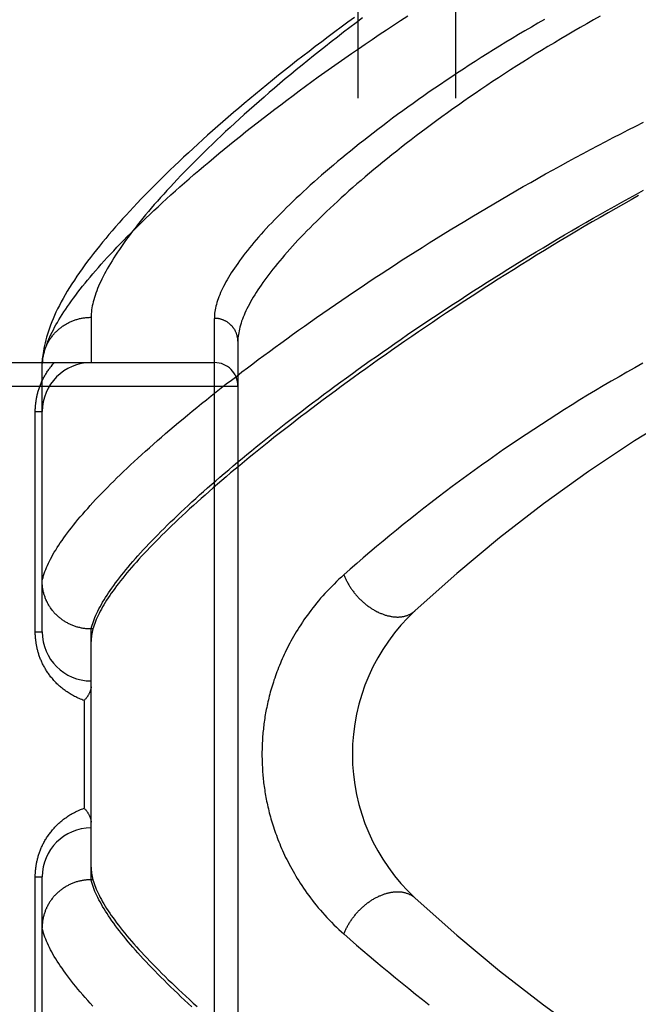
# Model space of a CAD drawing. Header units: inches. Extents: x 0 to 212, y 0 to 138.
# Tile 83 of 256: x 88.372 to 89.162, y 42.096 to 43.352. Entities that reach past the tile are written whole.
import ezdxf

# ---------------------------------------------------------------- set-up
doc = ezdxf.new("R2010")
doc.units = ezdxf.units.IN
doc.header["$LTSCALE"] = 11.6875
doc.header["$MEASUREMENT"] = 0
doc.linetypes.add('HIDDEN', pattern=[0.2, 0.1, -0.1])
doc.layers.add('RIGHTHAND_DOOR_ASSEMBLY', color=7, linetype='CONTINUOUS')
doc.layers.add('SUBPANEL', color=7, linetype='CONTINUOUS')

msp = doc.modelspace()

# ---------------------------------------------------------------- linework, layer by layer
at = {"layer": 'RIGHTHAND_DOOR_ASSEMBLY', "color": 8, "linetype": 'HIDDEN'}
for p, q in [((88.4628, 42.9725), (88.4628, 42.9147)), ((88.6203, 41.8581), (88.6203, 42.9712)), ((88.6503, 42.9419), (88.6503, 41.8875)), ((87.5583, 42.9147), (88.6203, 42.9147)), ((88.4003, 42.9113), (88.4003, 42.9137)), ((88.4003, 42.5709), (88.4003, 42.9113)), ((87.5583, 42.8847), (88.6503, 42.8847)), ((88.3915, 42.8522), (88.4003, 42.8522)), ((88.3915, 42.5709), (88.3915, 42.8522)), ((88.3915, 42.5709), (88.4003, 42.5709)), ((88.4628, 42.5747), (88.4616, 42.5747)), ((88.4651, 42.5747), (88.4628, 42.5747)), ((88.4628, 42.2546), (88.4628, 42.5747)), ((88.4658, 42.577), (88.4651, 42.5747)), ((88.454, 42.4834), (88.454, 42.3459)), ((88.3915, 42.2584), (88.4003, 42.2584)), ((88.3915, 41.9772), (88.3915, 42.2584)), ((88.4003, 41.9181), (88.4003, 42.2584)), ((88.4628, 42.2546), (88.4616, 42.2546)), ((88.4651, 42.2546), (88.4628, 42.2546))]:
    msp.add_line(p, q, dxfattribs=at)
for points in [[(88.4003, 42.9113), (88.4004, 42.9136), (88.4006, 42.9159), (88.4009, 42.9183), (88.4013, 42.9207), (88.4018, 42.9232), (88.4024, 42.9258), (88.4031, 42.9283), (88.4038, 42.9309), (88.4046, 42.9336), (88.4056, 42.9363), (88.4066, 42.9391), (88.4077, 42.9419), (88.4089, 42.9448), (88.4102, 42.9477), (88.4115, 42.9506), (88.413, 42.9536), (88.4146, 42.9567), (88.4162, 42.9598), (88.4179, 42.9629), (88.4198, 42.9661), (88.4217, 42.9694), (88.4237, 42.9727), (88.4258, 42.976), (88.428, 42.9794), (88.4303, 42.9828), (88.4326, 42.9863), (88.4351, 42.9899), (88.4377, 42.9935), (88.4403, 42.9971), (88.4431, 43.0008), (88.4459, 43.0045), (88.4489, 43.0083), (88.4519, 43.0121), (88.455, 43.016), (88.4582, 43.0199), (88.4616, 43.0239), (88.465, 43.0279), (88.4685, 43.032), (88.4721, 43.0362), (88.4758, 43.0403), (88.4796, 43.0445), (88.4835, 43.0488), (88.4875, 43.0531), (88.4916, 43.0575), (88.4957, 43.0619), (88.5, 43.0664), (88.5044, 43.0709), (88.5089, 43.0755), (88.5135, 43.0801), (88.5182, 43.0847), (88.5229, 43.0894), (88.5278, 43.0942), (88.5328, 43.099), (88.5379, 43.1038), (88.5431, 43.1087), (88.5483, 43.1136), (88.5537, 43.1186), (88.5592, 43.1236), (88.5648, 43.1287), (88.5704, 43.1338), (88.5762, 43.1389), (88.5821, 43.1441), (88.5881, 43.1494), (88.5942, 43.1546), (88.6004, 43.1599), (88.6067, 43.1653), (88.613, 43.1707), (88.6195, 43.1761), (88.6261, 43.1816), (88.6328, 43.1871), (88.6396, 43.1926), (88.6465, 43.1982), (88.6534, 43.2038), (88.6605, 43.2095), (88.6677, 43.2151), (88.675, 43.2208), (88.6824, 43.2266), (88.6898, 43.2323), (88.6974, 43.2381), (88.7051, 43.2439), (88.7128, 43.2498), (88.7207, 43.2557), (88.7286, 43.2615), (88.7367, 43.2674), (88.7448, 43.2734), (88.753, 43.2793), (88.7613, 43.2853), (88.7697, 43.2912), (88.7782, 43.2972), (88.7868, 43.3032), (88.7954, 43.3092), (88.8042, 43.3153), (88.813, 43.3213), (88.8219, 43.3273), (88.8308, 43.3333), (88.8399, 43.3393), (88.849, 43.3454), (88.8582, 43.3514), (88.8675, 43.3574)], [(88.7994, 43.3554), (88.7909, 43.3492), (88.7824, 43.343), (88.7739, 43.3367), (88.7656, 43.3305), (88.7574, 43.3243), (88.7492, 43.3181), (88.7412, 43.3119), (88.7332, 43.3058), (88.7253, 43.2997), (88.7175, 43.2935), (88.7098, 43.2875), (88.7022, 43.2814), (88.6946, 43.2753), (88.6872, 43.2693), (88.6799, 43.2633), (88.6726, 43.2574), (88.6655, 43.2514), (88.6584, 43.2455), (88.6515, 43.2396), (88.6446, 43.2338), (88.6378, 43.228), (88.6311, 43.2222), (88.6245, 43.2164), (88.618, 43.2107), (88.6116, 43.205), (88.6053, 43.1993), (88.5991, 43.1937), (88.593, 43.1881), (88.587, 43.1825), (88.581, 43.177), (88.5752, 43.1715), (88.5694, 43.166), (88.5638, 43.1606), (88.5582, 43.1552), (88.5527, 43.1499), (88.5474, 43.1445), (88.5421, 43.1392), (88.5369, 43.134), (88.5317, 43.1288), (88.5267, 43.1236), (88.5218, 43.1184), (88.517, 43.1133), (88.5122, 43.1082), (88.5075, 43.1031), (88.503, 43.0981), (88.4985, 43.093), (88.4941, 43.0881), (88.4897, 43.0831), (88.4855, 43.0781), (88.4814, 43.0732), (88.4773, 43.0683), (88.4733, 43.0635), (88.4695, 43.0586), (88.4657, 43.0538), (88.4619, 43.049), (88.4583, 43.0442), (88.4548, 43.0394), (88.4513, 43.0346), (88.4479, 43.0298), (88.4446, 43.0249), (88.4414, 43.0201), (88.4383, 43.0154), (88.4353, 43.0106), (88.4324, 43.0059), (88.4297, 43.0013), (88.427, 42.9967), (88.4246, 42.9922), (88.4222, 42.9877), (88.42, 42.9833), (88.4179, 42.9791), (88.416, 42.9748), (88.4142, 42.9707), (88.4125, 42.9666), (88.4109, 42.9626), (88.4095, 42.9587), (88.4082, 42.9548), (88.407, 42.951), (88.4059, 42.9473), (88.4049, 42.9436), (88.404, 42.94), (88.4032, 42.9364), (88.4025, 42.9329), (88.4019, 42.9295), (88.4014, 42.9262), (88.401, 42.9229), (88.4007, 42.9197), (88.4005, 42.9166), (88.4003, 42.9137)], [(88.8095, 43.3546), (88.8013, 43.3485), (88.7933, 43.3424), (88.7853, 43.3363), (88.7774, 43.3302), (88.7696, 43.3242), (88.762, 43.3182), (88.7544, 43.3121), (88.7469, 43.3062), (88.7395, 43.3002), (88.7322, 43.2943), (88.7249, 43.2884), (88.7178, 43.2825), (88.7108, 43.2767), (88.7039, 43.2709), (88.6971, 43.2651), (88.6904, 43.2594), (88.6838, 43.2537), (88.6773, 43.248), (88.6709, 43.2424), (88.6646, 43.2368), (88.6584, 43.2313), (88.6523, 43.2258), (88.6463, 43.2203), (88.6404, 43.2149), (88.6346, 43.2095), (88.6289, 43.2042), (88.6233, 43.1989), (88.6178, 43.1937), (88.6124, 43.1885), (88.6071, 43.1833), (88.6019, 43.1782), (88.5968, 43.1732), (88.5919, 43.1681), (88.587, 43.1632), (88.5822, 43.1583), (88.5775, 43.1534), (88.5729, 43.1486), (88.5684, 43.1438), (88.564, 43.1391), (88.5597, 43.1345), (88.5555, 43.1298), (88.5514, 43.1253), (88.5474, 43.1208), (88.5435, 43.1163), (88.5397, 43.1119), (88.536, 43.1075), (88.5324, 43.1032), (88.5289, 43.099), (88.5255, 43.0947), (88.5222, 43.0906), (88.5189, 43.0865), (88.5158, 43.0824), (88.5127, 43.0784), (88.5098, 43.0745), (88.5069, 43.0706), (88.5042, 43.0667), (88.5015, 43.0629), (88.4989, 43.0592), (88.4964, 43.0555), (88.494, 43.0518), (88.4917, 43.0483), (88.4895, 43.0447), (88.4874, 43.0412), (88.4854, 43.0378), (88.4834, 43.0344), (88.4816, 43.0311), (88.4798, 43.0278), (88.4781, 43.0245), (88.4765, 43.0214), (88.475, 43.0182), (88.4736, 43.0151), (88.4723, 43.0121), (88.4711, 43.0091), (88.4699, 43.0062), (88.4688, 43.0033), (88.4679, 43.0005), (88.467, 42.9977), (88.4662, 42.9949), (88.4655, 42.9922), (88.4648, 42.9896), (88.4643, 42.987), (88.4638, 42.9845), (88.4634, 42.982), (88.4631, 42.9795), (88.4629, 42.9771), (88.4628, 42.9748), (88.4628, 42.9725)], [(89.0418, 43.3527), (89.0335, 43.3478), (89.0252, 43.343), (89.0169, 43.3382), (89.0087, 43.3333), (89.0006, 43.3285), (88.9926, 43.3236), (88.9846, 43.3187), (88.9767, 43.3138), (88.9689, 43.3089), (88.9611, 43.304), (88.9534, 43.2991), (88.9458, 43.2942), (88.9383, 43.2893), (88.9309, 43.2844), (88.9235, 43.2795), (88.9162, 43.2747), (88.909, 43.2698), (88.9018, 43.2649), (88.8948, 43.2601), (88.8878, 43.2552), (88.881, 43.2504), (88.8742, 43.2456), (88.8675, 43.2408), (88.8609, 43.236), (88.8543, 43.2312), (88.8479, 43.2265), (88.8415, 43.2217), (88.8353, 43.217), (88.8291, 43.2123), (88.823, 43.2077), (88.817, 43.203), (88.8111, 43.1984), (88.8053, 43.1938), (88.7996, 43.1893), (88.794, 43.1847), (88.7884, 43.1802), (88.783, 43.1758), (88.7776, 43.1713), (88.7724, 43.1669), (88.7672, 43.1625), (88.7621, 43.1582), (88.7572, 43.1538), (88.7523, 43.1496), (88.7475, 43.1453), (88.7428, 43.1411), (88.7382, 43.1369), (88.7336, 43.1327), (88.7292, 43.1286), (88.7249, 43.1246), (88.7206, 43.1205), (88.7165, 43.1165), (88.7124, 43.1125), (88.7085, 43.1086), (88.7046, 43.1047), (88.7008, 43.1009), (88.6971, 43.0971), (88.6935, 43.0933), (88.69, 43.0895), (88.6866, 43.0859), (88.6832, 43.0822), (88.68, 43.0786), (88.6768, 43.075), (88.6737, 43.0715), (88.6708, 43.068), (88.6679, 43.0645), (88.6651, 43.0611), (88.6624, 43.0577), (88.6597, 43.0544), (88.6572, 43.0511), (88.6547, 43.0478), (88.6524, 43.0446), (88.6501, 43.0414), (88.6479, 43.0383), (88.6458, 43.0352), (88.6438, 43.0322), (88.6418, 43.0292), (88.64, 43.0262), (88.6382, 43.0233), (88.6365, 43.0204), (88.6349, 43.0176), (88.6334, 43.0148), (88.632, 43.012), (88.6306, 43.0093), (88.6294, 43.0066), (88.6282, 43.004), (88.6271, 43.0014), (88.6261, 42.9988), (88.6251, 42.9963), (88.6243, 42.9938), (88.6235, 42.9914), (88.6228, 42.989), (88.6222, 42.9866), (88.6217, 42.9843), (88.6213, 42.982), (88.6209, 42.9798), (88.6206, 42.9776), (88.6204, 42.9754), (88.6203, 42.9733), (88.6203, 42.9712)], [(89.1132, 43.3567), (89.1046, 43.352), (89.0962, 43.3472), (89.0877, 43.3424), (89.0793, 43.3376), (89.071, 43.3327), (89.0627, 43.3279), (89.0545, 43.323), (89.0463, 43.318), (89.0382, 43.3131), (89.0302, 43.3082), (89.0222, 43.3032), (89.0143, 43.2983), (89.0064, 43.2933), (88.9986, 43.2883), (88.9909, 43.2833), (88.9833, 43.2783), (88.9757, 43.2733), (88.9682, 43.2683), (88.9608, 43.2633), (88.9534, 43.2583), (88.9462, 43.2533), (88.939, 43.2484), (88.9319, 43.2434), (88.9248, 43.2384), (88.9179, 43.2335), (88.911, 43.2285), (88.9042, 43.2236), (88.8975, 43.2186), (88.8909, 43.2137), (88.8844, 43.2088), (88.878, 43.204), (88.8716, 43.1991), (88.8653, 43.1943), (88.8592, 43.1895), (88.8531, 43.1847), (88.8471, 43.1799), (88.8412, 43.1752), (88.8354, 43.1705), (88.8297, 43.1658), (88.824, 43.1611), (88.8185, 43.1565), (88.813, 43.1519), (88.8077, 43.1473), (88.8024, 43.1428), (88.7972, 43.1383), (88.7922, 43.1338), (88.7872, 43.1293), (88.7823, 43.1249), (88.7775, 43.1205), (88.7728, 43.1162), (88.7682, 43.1119), (88.7636, 43.1076), (88.7592, 43.1034), (88.7549, 43.0992), (88.7506, 43.095), (88.7465, 43.0909), (88.7424, 43.0868), (88.7384, 43.0828), (88.7345, 43.0788), (88.7307, 43.0748), (88.727, 43.0709), (88.7234, 43.067), (88.7199, 43.0632), (88.7165, 43.0594), (88.7132, 43.0556), (88.7099, 43.0519), (88.7067, 43.0482), (88.7037, 43.0446), (88.7007, 43.041), (88.6978, 43.0374), (88.695, 43.0339), (88.6923, 43.0305), (88.6897, 43.027), (88.6871, 43.0236), (88.6847, 43.0203), (88.6823, 43.017), (88.68, 43.0137), (88.6778, 43.0105), (88.6757, 43.0074), (88.6737, 43.0042), (88.6718, 43.0011), (88.6699, 42.9981), (88.6682, 42.9951), (88.6665, 42.9921), (88.6649, 42.9892), (88.6634, 42.9864), (88.6619, 42.9835), (88.6606, 42.9807), (88.6593, 42.978), (88.6582, 42.9753), (88.6571, 42.9726), (88.6561, 42.97), (88.6551, 42.9674), (88.6543, 42.9649), (88.6535, 42.9624), (88.6528, 42.96), (88.6522, 42.9575), (88.6517, 42.9552), (88.6513, 42.9529), (88.6509, 42.9506), (88.6506, 42.9483), (88.6504, 42.9461), (88.6503, 42.944), (88.6503, 42.9419)], [(88.4003, 42.6359), (88.4008, 42.6382), (88.4014, 42.6406), (88.4021, 42.643), (88.4029, 42.6455), (88.4038, 42.648), (88.4048, 42.6506), (88.4058, 42.6532), (88.407, 42.6558), (88.4082, 42.6585), (88.4095, 42.6612), (88.411, 42.664), (88.4125, 42.6668), (88.4141, 42.6697), (88.4158, 42.6726), (88.4176, 42.6755), (88.4194, 42.6785), (88.4214, 42.6816), (88.4234, 42.6846), (88.4256, 42.6878), (88.4278, 42.6909), (88.4301, 42.6941), (88.4326, 42.6974), (88.4351, 42.7007), (88.4377, 42.704), (88.4404, 42.7074), (88.4431, 42.7109), (88.446, 42.7143), (88.449, 42.7179), (88.452, 42.7214), (88.4552, 42.725), (88.4584, 42.7287), (88.4617, 42.7324), (88.4651, 42.7361), (88.4686, 42.7399), (88.4722, 42.7437), (88.4759, 42.7476), (88.4797, 42.7515), (88.4836, 42.7554), (88.4876, 42.7594), (88.4916, 42.7634), (88.4958, 42.7675), (88.5, 42.7716), (88.5043, 42.7758), (88.5088, 42.78), (88.5133, 42.7842), (88.5179, 42.7885), (88.5226, 42.7928), (88.5274, 42.7972), (88.5322, 42.8016), (88.5372, 42.806), (88.5423, 42.8105), (88.5474, 42.8151), (88.5527, 42.8196), (88.558, 42.8242), (88.5634, 42.8289), (88.5689, 42.8335), (88.5745, 42.8383), (88.5802, 42.843), (88.586, 42.8478), (88.5919, 42.8526), (88.5979, 42.8575), (88.6039, 42.8624), (88.6101, 42.8673), (88.6163, 42.8723), (88.6226, 42.8773), (88.629, 42.8823), (88.6355, 42.8874), (88.6421, 42.8925), (88.6488, 42.8976), (88.6555, 42.9028), (88.6624, 42.908), (88.6693, 42.9132), (88.6763, 42.9185), (88.6834, 42.9237), (88.6906, 42.929), (88.6978, 42.9344), (88.7052, 42.9397), (88.7126, 42.9451), (88.7201, 42.9505), (88.7277, 42.9559), (88.7353, 42.9614), (88.7431, 42.9668), (88.7509, 42.9723), (88.7588, 42.9778), (88.7667, 42.9834), (88.7748, 42.9889), (88.7829, 42.9944), (88.7911, 43), (88.7994, 43.0056), (88.8077, 43.0112), (88.8161, 43.0168), (88.8245, 43.0224), (88.8331, 43.028), (88.8417, 43.0336), (88.8503, 43.0392), (88.859, 43.0449), (88.8678, 43.0505), (88.8766, 43.0561), (88.8855, 43.0617), (88.8945, 43.0674), (88.9035, 43.073), (88.9125, 43.0786), (88.9216, 43.0842), (88.9308, 43.0898), (88.94, 43.0954), (88.9492, 43.1009), (88.9584, 43.1065), (88.9678, 43.112), (88.9771, 43.1175), (88.9865, 43.123), (88.9959, 43.1285), (89.0053, 43.1339), (89.0148, 43.1393), (89.0243, 43.1447), (89.0338, 43.1501), (89.0434, 43.1555), (89.0529, 43.1608), (89.0625, 43.166), (89.0721, 43.1713), (89.0817, 43.1765), (89.0913, 43.1816), (89.1009, 43.1867), (89.1105, 43.1918), (89.1201, 43.1969), (89.1298, 43.2019), (89.1394, 43.2068), (89.149, 43.2117), (89.1586, 43.2166), (89.1682, 43.2214)], [(88.4628, 42.5747), (88.4634, 42.5771), (88.4641, 42.5795), (88.4648, 42.5819), (88.4657, 42.5844), (88.4667, 42.5869), (88.4677, 42.5895), (88.4689, 42.5922), (88.4701, 42.5948), (88.4714, 42.5975), (88.4728, 42.6003), (88.4743, 42.6031), (88.4759, 42.6059), (88.4775, 42.6088), (88.4793, 42.6117), (88.4811, 42.6147), (88.4831, 42.6177), (88.4851, 42.6208), (88.4872, 42.6239), (88.4894, 42.627), (88.4917, 42.6302), (88.494, 42.6335), (88.4965, 42.6367), (88.499, 42.64), (88.5017, 42.6434), (88.5044, 42.6468), (88.5072, 42.6503), (88.5101, 42.6538), (88.5131, 42.6573), (88.5162, 42.6609), (88.5194, 42.6645), (88.5226, 42.6682), (88.526, 42.6719), (88.5294, 42.6756), (88.533, 42.6794), (88.5366, 42.6833), (88.5403, 42.6871), (88.5441, 42.6911), (88.548, 42.695), (88.5519, 42.699), (88.556, 42.7031), (88.5601, 42.7072), (88.5644, 42.7113), (88.5687, 42.7155), (88.5731, 42.7197), (88.5776, 42.7239), (88.5822, 42.7282), (88.5869, 42.7325), (88.5916, 42.7369), (88.5965, 42.7413), (88.6014, 42.7458), (88.6065, 42.7503), (88.6116, 42.7548), (88.6168, 42.7594), (88.6221, 42.764), (88.6274, 42.7686), (88.6329, 42.7733), (88.6385, 42.778), (88.6441, 42.7828), (88.6498, 42.7875), (88.6556, 42.7924), (88.6615, 42.7972), (88.6675, 42.8021), (88.6735, 42.807), (88.6797, 42.812), (88.6859, 42.817), (88.6922, 42.822), (88.6986, 42.8271), (88.7051, 42.8322), (88.7116, 42.8373), (88.7183, 42.8424), (88.725, 42.8476), (88.7318, 42.8528), (88.7387, 42.8581), (88.7456, 42.8633), (88.7527, 42.8686), (88.7598, 42.8739), (88.767, 42.8792), (88.7742, 42.8846), (88.7816, 42.89), (88.789, 42.8954), (88.7965, 42.9008), (88.8041, 42.9063), (88.8117, 42.9117), (88.8194, 42.9172), (88.8272, 42.9227), (88.835, 42.9282), (88.8429, 42.9337), (88.8509, 42.9393), (88.8589, 42.9448), (88.867, 42.9504), (88.8752, 42.9559), (88.8834, 42.9615), (88.8917, 42.9671), (88.9001, 42.9727), (88.9085, 42.9783), (88.9169, 42.9838), (88.9254, 42.9894), (88.934, 42.995), (88.9426, 43.0006), (88.9513, 43.0062), (88.96, 43.0118), (88.9688, 43.0173), (88.9776, 43.0229), (88.9864, 43.0285), (88.9953, 43.034), (89.0042, 43.0395), (89.0131, 43.045), (89.0221, 43.0505), (89.0311, 43.056), (89.0402, 43.0614), (89.0492, 43.0669), (89.0583, 43.0723), (89.0674, 43.0777), (89.0766, 43.083), (89.0857, 43.0884), (89.0949, 43.0937), (89.1041, 43.0989), (89.1133, 43.1042), (89.1225, 43.1094), (89.1317, 43.1145), (89.1409, 43.1196), (89.1501, 43.1247), (89.1593, 43.1298), (89.1685, 43.1348)], [(89.1621, 43.1278), (89.1526, 43.1225), (89.1429, 43.117), (89.1331, 43.1115), (89.1232, 43.1058), (89.1131, 43.1001), (89.103, 43.0942), (89.0928, 43.0883), (89.0826, 43.0823), (89.0723, 43.0762), (89.0621, 43.0701), (89.052, 43.064), (89.0419, 43.0579), (89.0319, 43.0517), (89.0219, 43.0456), (89.012, 43.0395), (89.0022, 43.0333), (88.9924, 43.0272), (88.9827, 43.021), (88.9731, 43.0149), (88.9635, 43.0088), (88.9541, 43.0026), (88.9447, 42.9965), (88.9353, 42.9904), (88.9261, 42.9843), (88.9169, 42.9783), (88.9079, 42.9722), (88.8989, 42.9661), (88.8899, 42.9601), (88.8811, 42.9541), (88.8724, 42.9481), (88.8637, 42.9422), (88.8551, 42.9362), (88.8467, 42.9303), (88.8383, 42.9244), (88.83, 42.9186), (88.8218, 42.9127), (88.8136, 42.9069), (88.8056, 42.9012), (88.7977, 42.8954), (88.7898, 42.8897), (88.7821, 42.8841), (88.7744, 42.8784), (88.7668, 42.8728), (88.7594, 42.8672), (88.752, 42.8617), (88.7447, 42.8562), (88.7375, 42.8508), (88.7304, 42.8454), (88.7234, 42.84), (88.7165, 42.8346), (88.7097, 42.8293), (88.703, 42.8241), (88.6963, 42.8189), (88.6898, 42.8137), (88.6834, 42.8085), (88.677, 42.8034), (88.6708, 42.7984), (88.6647, 42.7934), (88.6586, 42.7884), (88.6526, 42.7835), (88.6468, 42.7786), (88.641, 42.7738), (88.6353, 42.769), (88.6298, 42.7642), (88.6243, 42.7595), (88.6189, 42.7549), (88.6136, 42.7503), (88.6084, 42.7457), (88.6033, 42.7412), (88.5983, 42.7367), (88.5934, 42.7322), (88.5885, 42.7279), (88.5838, 42.7235), (88.5792, 42.7192), (88.5746, 42.715), (88.5702, 42.7108), (88.5658, 42.7066), (88.5615, 42.7025), (88.5574, 42.6984), (88.5533, 42.6944), (88.5493, 42.6904), (88.5454, 42.6865), (88.5416, 42.6826), (88.5379, 42.6787), (88.5343, 42.6749), (88.5307, 42.6712), (88.5273, 42.6675), (88.5239, 42.6638), (88.5207, 42.6602), (88.5175, 42.6566), (88.5144, 42.6531), (88.5115, 42.6496), (88.5086, 42.6462), (88.5058, 42.6428), (88.5031, 42.6394), (88.5004, 42.6361), (88.4979, 42.6329), (88.4954, 42.6297), (88.4931, 42.6265), (88.4908, 42.6234), (88.4886, 42.6203), (88.4866, 42.6173), (88.4846, 42.6143), (88.4826, 42.6113), (88.4808, 42.6084), (88.4791, 42.6056), (88.4774, 42.6028), (88.4759, 42.6), (88.4744, 42.5973), (88.473, 42.5946), (88.4717, 42.5919), (88.4705, 42.5894), (88.4694, 42.5868), (88.4684, 42.5843), (88.4674, 42.5818), (88.4666, 42.5794), (88.4658, 42.577)], [(88.4003, 42.9146), (88.4004, 42.9158), (88.4005, 42.9169), (88.4006, 42.918), (88.4008, 42.9191), (88.4009, 42.9202), (88.4011, 42.9213), (88.4013, 42.9224), (88.4015, 42.9235), (88.4017, 42.9246), (88.402, 42.9257), (88.4023, 42.9268), (88.4026, 42.9278), (88.4029, 42.9289), (88.4032, 42.93), (88.4036, 42.931), (88.404, 42.9321), (88.4044, 42.9331), (88.4048, 42.9342), (88.4052, 42.9352), (88.4057, 42.9362), (88.4062, 42.9373), (88.4067, 42.9383), (88.4072, 42.9393), (88.4077, 42.9403), (88.4082, 42.9412), (88.4088, 42.9422), (88.4094, 42.9432), (88.41, 42.9441), (88.4106, 42.9451), (88.4113, 42.946), (88.4119, 42.9469), (88.4126, 42.9478), (88.4133, 42.9487), (88.414, 42.9496), (88.4147, 42.9504), (88.4154, 42.9513), (88.4162, 42.9521), (88.417, 42.953), (88.4178, 42.9538), (88.4186, 42.9546), (88.4194, 42.9553), (88.4202, 42.9561), (88.421, 42.9569), (88.4219, 42.9576), (88.4228, 42.9583), (88.4237, 42.959), (88.4246, 42.9597), (88.4255, 42.9604), (88.4264, 42.9611), (88.4273, 42.9617), (88.4283, 42.9623), (88.4292, 42.9629), (88.4302, 42.9635), (88.4312, 42.9641), (88.4322, 42.9647), (88.4332, 42.9652), (88.4342, 42.9657), (88.4352, 42.9662), (88.4362, 42.9667), (88.4373, 42.9672), (88.4383, 42.9676), (88.4394, 42.968), (88.4404, 42.9684), (88.4415, 42.9688), (88.4426, 42.9692), (88.4437, 42.9696), (88.4447, 42.9699), (88.4458, 42.9702), (88.4469, 42.9705), (88.448, 42.9708), (88.4492, 42.971), (88.4503, 42.9713), (88.4514, 42.9715), (88.4525, 42.9717), (88.4536, 42.9718), (88.4548, 42.972), (88.4559, 42.9721), (88.4571, 42.9722), (88.4582, 42.9723), (88.4593, 42.9724), (88.4605, 42.9724), (88.4616, 42.9725), (88.4628, 42.9725)], [(88.6503, 42.9419), (88.6502, 42.9425), (88.6502, 42.9431), (88.6502, 42.9438), (88.6501, 42.9444), (88.6501, 42.9451), (88.65, 42.9457), (88.6499, 42.9463), (88.6498, 42.947), (88.6497, 42.9476), (88.6495, 42.9482), (88.6494, 42.9488), (88.6492, 42.9495), (88.6491, 42.9501), (88.6489, 42.9507), (88.6487, 42.9513), (88.6484, 42.9519), (88.6482, 42.9525), (88.648, 42.9531), (88.6477, 42.9537), (88.6474, 42.9543), (88.6472, 42.9549), (88.6469, 42.9554), (88.6466, 42.956), (88.6462, 42.9565), (88.6459, 42.9571), (88.6456, 42.9576), (88.6452, 42.9582), (88.6448, 42.9587), (88.6444, 42.9592), (88.6441, 42.9597), (88.6436, 42.9602), (88.6432, 42.9607), (88.6428, 42.9612), (88.6424, 42.9617), (88.6419, 42.9622), (88.6415, 42.9626), (88.641, 42.9631), (88.6405, 42.9635), (88.64, 42.9639), (88.6395, 42.9644), (88.639, 42.9648), (88.6385, 42.9652), (88.638, 42.9656), (88.6375, 42.9659), (88.6369, 42.9663), (88.6364, 42.9666), (88.6358, 42.967), (88.6353, 42.9673), (88.6347, 42.9676), (88.6341, 42.9679), (88.6335, 42.9682), (88.6329, 42.9685), (88.6323, 42.9688), (88.6317, 42.969), (88.6311, 42.9692), (88.6305, 42.9695), (88.6299, 42.9697), (88.6293, 42.9699), (88.6286, 42.9701), (88.628, 42.9702), (88.6274, 42.9704), (88.6267, 42.9705), (88.6261, 42.9707), (88.6255, 42.9708), (88.6248, 42.9709), (88.6242, 42.971), (88.6235, 42.9711), (88.6229, 42.9711), (88.6222, 42.9712), (88.6216, 42.9712), (88.6209, 42.9712), (88.6203, 42.9712)], [(88.3915, 42.8522), (88.3915, 42.8532), (88.3915, 42.8543), (88.3915, 42.8554), (88.3916, 42.8564), (88.3916, 42.8575), (88.3917, 42.8585), (88.3918, 42.8596), (88.3919, 42.8607), (88.392, 42.8617), (88.3921, 42.8628), (88.3922, 42.8639), (88.3924, 42.865), (88.3925, 42.8661), (88.3927, 42.8671), (88.3929, 42.8682), (88.3931, 42.8693), (88.3933, 42.8704), (88.3935, 42.8715), (88.3938, 42.8726), (88.394, 42.8737), (88.3943, 42.8749), (88.3946, 42.876), (88.3949, 42.8771), (88.3952, 42.8782), (88.3956, 42.8794), (88.3959, 42.8805), (88.3963, 42.8817), (88.3967, 42.8828), (88.3971, 42.884), (88.3975, 42.8851), (88.398, 42.8863), (88.3984, 42.8874), (88.3989, 42.8886), (88.3994, 42.8897), (88.4, 42.8909), (88.4005, 42.8921), (88.4011, 42.8932), (88.4017, 42.8944), (88.4023, 42.8955), (88.4029, 42.8967), (88.4035, 42.8978), (88.4042, 42.899), (88.4049, 42.9001), (88.4056, 42.9013), (88.4063, 42.9024), (88.407, 42.9036), (88.4078, 42.9047), (88.4086, 42.9058), (88.4094, 42.9069), (88.4103, 42.9081), (88.4111, 42.9092), (88.412, 42.9103), (88.4129, 42.9114), (88.4138, 42.9125), (88.4148, 42.9136), (88.4158, 42.9147)], [(89.1674, 42.9139), (89.1573, 42.9082), (89.1472, 42.9025), (89.1371, 42.8967), (89.127, 42.8909), (89.117, 42.885), (89.107, 42.879), (89.097, 42.873), (89.0871, 42.867), (89.0772, 42.8608), (89.0673, 42.8547), (89.0575, 42.8485), (89.0477, 42.8422), (89.0379, 42.8359), (89.0282, 42.8295), (89.0185, 42.8231), (89.0088, 42.8166), (88.9992, 42.8101), (88.9897, 42.8036), (88.9802, 42.797), (88.9707, 42.7903), (88.9613, 42.7836), (88.9519, 42.7769), (88.9426, 42.7702), (88.9333, 42.7634), (88.9241, 42.7565), (88.915, 42.7497), (88.9059, 42.7428), (88.8969, 42.7359), (88.888, 42.7289), (88.8791, 42.722), (88.8703, 42.715), (88.8615, 42.708), (88.8528, 42.7009), (88.8442, 42.6939), (88.8357, 42.6868), (88.8272, 42.6798), (88.8188, 42.6726), (88.8104, 42.6655), (88.8021, 42.6583), (88.7939, 42.6511), (88.7858, 42.644)], [(88.7858, 42.644), (88.7825, 42.641), (88.7793, 42.6381), (88.7762, 42.6351), (88.7731, 42.6321), (88.7701, 42.6291), (88.7672, 42.6261), (88.7643, 42.6231), (88.7615, 42.62), (88.7587, 42.617), (88.756, 42.6139), (88.7534, 42.6108), (88.7509, 42.6078), (88.7484, 42.6047), (88.7459, 42.6016), (88.7436, 42.5985), (88.7413, 42.5955), (88.739, 42.5924), (88.7368, 42.5893), (88.7347, 42.5863), (88.7326, 42.5832), (88.7306, 42.5802), (88.7287, 42.5772), (88.7268, 42.5742), (88.7249, 42.5712), (88.7232, 42.5682), (88.7214, 42.5652), (88.7198, 42.5623), (88.7181, 42.5593), (88.7166, 42.5564), (88.715, 42.5535), (88.7136, 42.5506), (88.7121, 42.5477), (88.7107, 42.5449), (88.7094, 42.542), (88.7081, 42.5392), (88.7068, 42.5364), (88.7056, 42.5336), (88.7045, 42.5309), (88.7033, 42.5281), (88.7022, 42.5254), (88.7012, 42.5227), (88.7001, 42.52), (88.6992, 42.5173), (88.6982, 42.5147), (88.6973, 42.512), (88.6964, 42.5094), (88.6956, 42.5068), (88.6947, 42.5042), (88.6939, 42.5017), (88.6932, 42.4991), (88.6924, 42.4966), (88.6917, 42.4941), (88.6911, 42.4915), (88.6904, 42.4891), (88.6898, 42.4866), (88.6892, 42.4841), (88.6886, 42.4817), (88.6881, 42.4793), (88.6876, 42.4769), (88.6871, 42.4745), (88.6866, 42.4721), (88.6861, 42.4698), (88.6857, 42.4675), (88.6853, 42.4651), (88.6849, 42.4628), (88.6846, 42.4605), (88.6842, 42.4582), (88.6839, 42.4559), (88.6836, 42.4537), (88.6833, 42.4514), (88.683, 42.4492), (88.6828, 42.4469), (88.6825, 42.4447), (88.6823, 42.4425), (88.6821, 42.4402), (88.6819, 42.438), (88.6818, 42.4358), (88.6816, 42.4336), (88.6815, 42.4314), (88.6814, 42.4292), (88.6813, 42.427), (88.6812, 42.4248), (88.6811, 42.4226), (88.6811, 42.4204), (88.681, 42.4183), (88.681, 42.4161), (88.681, 42.4139), (88.681, 42.4117), (88.6811, 42.4095), (88.6811, 42.4073), (88.6812, 42.4051), (88.6813, 42.4029), (88.6813, 42.4007), (88.6815, 42.3985), (88.6816, 42.3963), (88.6817, 42.3941), (88.6819, 42.3918), (88.6821, 42.3896), (88.6823, 42.3874), (88.6825, 42.3851), (88.6827, 42.3829), (88.683, 42.3806), (88.6832, 42.3783), (88.6835, 42.3761), (88.6838, 42.3738), (88.6842, 42.3715), (88.6845, 42.3691), (88.6849, 42.3668), (88.6853, 42.3645), (88.6857, 42.3621), (88.6861, 42.3597), (88.6866, 42.3574), (88.687, 42.355), (88.6875, 42.3525), (88.6881, 42.3501), (88.6886, 42.3476), (88.6892, 42.3452), (88.6898, 42.3427), (88.6904, 42.3402), (88.6911, 42.3376), (88.6918, 42.3351), (88.6925, 42.3325), (88.6933, 42.3299), (88.694, 42.3273), (88.6949, 42.3247), (88.6957, 42.3221), (88.6966, 42.3194), (88.6975, 42.3167), (88.6984, 42.3141), (88.6994, 42.3114), (88.7004, 42.3086), (88.7015, 42.3059), (88.7026, 42.3031), (88.7037, 42.3003), (88.7048, 42.2975), (88.7061, 42.2947), (88.7073, 42.2919), (88.7086, 42.289), (88.71, 42.2861), (88.7113, 42.2832), (88.7128, 42.2803), (88.7143, 42.2773), (88.7158, 42.2744), (88.7174, 42.2714), (88.719, 42.2684), (88.7207, 42.2654), (88.7224, 42.2624), (88.7242, 42.2593), (88.7261, 42.2563), (88.728, 42.2532), (88.73, 42.2501), (88.732, 42.2471), (88.7341, 42.2439), (88.7362, 42.2408), (88.7384, 42.2377), (88.7407, 42.2346), (88.7431, 42.2315), (88.7455, 42.2283), (88.7479, 42.2252), (88.7504, 42.2221), (88.753, 42.219), (88.7557, 42.2158), (88.7584, 42.2127), (88.7612, 42.2096), (88.764, 42.2065), (88.767, 42.2034), (88.7699, 42.2004), (88.773, 42.1973), (88.7761, 42.1943), (88.7792, 42.1913), (88.7825, 42.1883), (88.7858, 42.1854)], [(88.7858, 42.644), (88.7861, 42.643), (88.7865, 42.642), (88.7869, 42.641), (88.7874, 42.64), (88.7878, 42.639), (88.7883, 42.6381), (88.7887, 42.6371), (88.7892, 42.6361), (88.7897, 42.6351), (88.7902, 42.6341), (88.7907, 42.6332), (88.7913, 42.6322), (88.7918, 42.6312), (88.7924, 42.6303), (88.793, 42.6293), (88.7936, 42.6284), (88.7942, 42.6274), (88.7948, 42.6265), (88.7955, 42.6256), (88.7961, 42.6246), (88.7968, 42.6237), (88.7975, 42.6228), (88.7982, 42.6219), (88.7989, 42.621), (88.7996, 42.6201), (88.8003, 42.6192), (88.801, 42.6184), (88.8018, 42.6175), (88.8026, 42.6166), (88.8033, 42.6158), (88.8041, 42.615), (88.8049, 42.6141), (88.8057, 42.6133), (88.8065, 42.6125), (88.8073, 42.6117), (88.8082, 42.6109), (88.809, 42.6101), (88.8098, 42.6094), (88.8107, 42.6086), (88.8115, 42.6079), (88.8124, 42.6072), (88.8133, 42.6064), (88.8142, 42.6057), (88.8151, 42.605), (88.816, 42.6044), (88.8169, 42.6037), (88.8178, 42.6031), (88.8187, 42.6024), (88.8196, 42.6018), (88.8205, 42.6012), (88.8215, 42.6006), (88.8224, 42.6), (88.8233, 42.5994), (88.8243, 42.5989), (88.8252, 42.5984), (88.8262, 42.5978), (88.8271, 42.5973), (88.8281, 42.5968), (88.829, 42.5964), (88.83, 42.5959), (88.8309, 42.5955), (88.8319, 42.595), (88.8329, 42.5946), (88.8338, 42.5943), (88.8348, 42.5939), (88.8357, 42.5935), (88.8367, 42.5932), (88.8376, 42.5929), (88.8386, 42.5925), (88.8396, 42.5923), (88.8405, 42.592), (88.8415, 42.5917), (88.8424, 42.5915), (88.8434, 42.5913), (88.8443, 42.5911), (88.8452, 42.5909), (88.8462, 42.5907), (88.8471, 42.5906), (88.848, 42.5904), (88.849, 42.5903), (88.8499, 42.5902), (88.8508, 42.5902), (88.8517, 42.5901), (88.8526, 42.5901), (88.8535, 42.59), (88.8544, 42.59), (88.8553, 42.59), (88.8562, 42.5901), (88.857, 42.5901), (88.8579, 42.5902), (88.8587, 42.5903), (88.8596, 42.5904), (88.8604, 42.5905), (88.8612, 42.5906), (88.8621, 42.5908), (88.8629, 42.591), (88.8637, 42.5912), (88.8645, 42.5914), (88.8652, 42.5916), (88.866, 42.5919), (88.8668, 42.5921), (88.8675, 42.5924), (88.8682, 42.5927), (88.869, 42.593), (88.8697, 42.5934), (88.8704, 42.5937), (88.8711, 42.5941), (88.8717, 42.5945), (88.8724, 42.5949), (88.8731, 42.5953), (88.8737, 42.5957), (88.8743, 42.5962), (88.8749, 42.5966), (88.8755, 42.5971), (88.8761, 42.5976), (88.8767, 42.5981)], [(88.4616, 42.5747), (88.4605, 42.5747), (88.4594, 42.5748), (88.4582, 42.5749), (88.4571, 42.5749), (88.456, 42.5751), (88.4549, 42.5752), (88.4537, 42.5753), (88.4526, 42.5755), (88.4515, 42.5757), (88.4504, 42.5759), (88.4493, 42.5761), (88.4482, 42.5764), (88.4471, 42.5766), (88.446, 42.5769), (88.4449, 42.5772), (88.4439, 42.5776), (88.4428, 42.5779), (88.4417, 42.5783), (88.4407, 42.5786), (88.4396, 42.579), (88.4386, 42.5795), (88.4375, 42.5799), (88.4365, 42.5804), (88.4355, 42.5808), (88.4345, 42.5813), (88.4335, 42.5818), (88.4325, 42.5824), (88.4315, 42.5829), (88.4305, 42.5835), (88.4296, 42.584), (88.4286, 42.5846), (88.4277, 42.5852), (88.4267, 42.5859), (88.4258, 42.5865), (88.4249, 42.5872), (88.424, 42.5879), (88.4231, 42.5886), (88.4223, 42.5893), (88.4214, 42.59), (88.4206, 42.5907), (88.4198, 42.5915), (88.419, 42.5922), (88.4182, 42.593), (88.4174, 42.5938), (88.4166, 42.5946), (88.4158, 42.5954), (88.4151, 42.5963), (88.4144, 42.5971), (88.4137, 42.598), (88.413, 42.5989), (88.4123, 42.5998), (88.4117, 42.6006), (88.411, 42.6016), (88.4104, 42.6025), (88.4098, 42.6034), (88.4092, 42.6043), (88.4086, 42.6053), (88.4081, 42.6063), (88.4075, 42.6072), (88.407, 42.6082), (88.4065, 42.6092), (88.406, 42.6102), (88.4056, 42.6112), (88.4051, 42.6122), (88.4047, 42.6132), (88.4043, 42.6143), (88.4039, 42.6153), (88.4035, 42.6164), (88.4032, 42.6174), (88.4028, 42.6185), (88.4025, 42.6195), (88.4022, 42.6206), (88.402, 42.6217), (88.4017, 42.6227), (88.4015, 42.6238), (88.4013, 42.6249), (88.4011, 42.626), (88.4009, 42.6271), (88.4007, 42.6282), (88.4006, 42.6293), (88.4005, 42.6304), (88.4004, 42.6315), (88.4003, 42.6326), (88.4003, 42.6337), (88.4003, 42.6348), (88.4003, 42.6359)], [(88.454, 42.4834), (88.4524, 42.484), (88.4508, 42.4846), (88.4492, 42.4852), (88.4477, 42.4858), (88.4461, 42.4865), (88.4446, 42.4872), (88.4432, 42.4879), (88.4417, 42.4886), (88.4402, 42.4894), (88.4388, 42.4902), (88.4374, 42.491), (88.436, 42.4918), (88.4347, 42.4926), (88.4333, 42.4935), (88.432, 42.4944), (88.4307, 42.4953), (88.4295, 42.4962), (88.4282, 42.4971), (88.427, 42.498), (88.4258, 42.499), (88.4246, 42.4999), (88.4235, 42.5009), (88.4224, 42.5019), (88.4213, 42.5029), (88.4202, 42.5039), (88.4191, 42.5049), (88.4181, 42.506), (88.4171, 42.507), (88.4161, 42.5081), (88.4151, 42.5091), (88.4142, 42.5102), (88.4133, 42.5113), (88.4124, 42.5123), (88.4115, 42.5134), (88.4106, 42.5145), (88.4098, 42.5156), (88.409, 42.5167), (88.4082, 42.5178), (88.4074, 42.5189), (88.4067, 42.5201), (88.406, 42.5212), (88.4053, 42.5223), (88.4046, 42.5234), (88.4039, 42.5246), (88.4033, 42.5257), (88.4027, 42.5268), (88.4021, 42.5279), (88.4015, 42.5291), (88.4009, 42.5302), (88.4003, 42.5314), (88.3998, 42.5325), (88.3993, 42.5336), (88.3988, 42.5348), (88.3983, 42.5359), (88.3979, 42.5371), (88.3974, 42.5382), (88.397, 42.5393), (88.3966, 42.5405), (88.3962, 42.5416), (88.3959, 42.5427), (88.3955, 42.5438), (88.3952, 42.545), (88.3949, 42.5461), (88.3946, 42.5472), (88.3943, 42.5483), (88.394, 42.5494), (88.3938, 42.5505), (88.3935, 42.5516), (88.3933, 42.5527), (88.3931, 42.5537), (88.3929, 42.5548), (88.3927, 42.5559), (88.3925, 42.557), (88.3924, 42.5581), (88.3922, 42.5591), (88.3921, 42.5602), (88.392, 42.5613), (88.3919, 42.5624), (88.3918, 42.5634), (88.3917, 42.5645), (88.3916, 42.5655), (88.3916, 42.5666), (88.3915, 42.5677), (88.3915, 42.5688), (88.3915, 42.5698), (88.3915, 42.5709)], [(88.4651, 42.5747), (88.4646, 42.5726), (88.4641, 42.5705), (88.4637, 42.5684), (88.4633, 42.5664), (88.4631, 42.5644), (88.4629, 42.5625), (88.4628, 42.5606), (88.4628, 42.5587)], [(88.4628, 42.501), (88.4627, 42.5006), (88.4627, 42.5002), (88.4627, 42.4998), (88.4626, 42.4994), (88.4626, 42.4989), (88.4625, 42.4985), (88.4624, 42.498), (88.4623, 42.4975), (88.4622, 42.4971), (88.462, 42.4966), (88.4619, 42.4961), (88.4617, 42.4956), (88.4615, 42.4951), (88.4613, 42.4945), (88.4611, 42.494), (88.4608, 42.4935), (88.4606, 42.493), (88.4603, 42.4924), (88.46, 42.4919), (88.4597, 42.4913), (88.4594, 42.4908), (88.4591, 42.4902), (88.4587, 42.4896), (88.4584, 42.4891), (88.458, 42.4885), (88.4576, 42.488), (88.4572, 42.4874), (88.4568, 42.4868), (88.4563, 42.4862), (88.4559, 42.4857), (88.4554, 42.4851), (88.4549, 42.4845), (88.4545, 42.484), (88.454, 42.4834)], [(88.3915, 42.2584), (88.3915, 42.2595), (88.3915, 42.2606), (88.3915, 42.2616), (88.3916, 42.2627), (88.3916, 42.2638), (88.3917, 42.2649), (88.3918, 42.2659), (88.3919, 42.267), (88.392, 42.2681), (88.3921, 42.2692), (88.3922, 42.2703), (88.3924, 42.2714), (88.3925, 42.2725), (88.3927, 42.2736), (88.3929, 42.2747), (88.3931, 42.2758), (88.3933, 42.2769), (88.3936, 42.278), (88.3938, 42.2791), (88.3941, 42.2802), (88.3944, 42.2814), (88.3947, 42.2825), (88.395, 42.2836), (88.3953, 42.2848), (88.3956, 42.2859), (88.396, 42.2871), (88.3964, 42.2882), (88.3968, 42.2894), (88.3972, 42.2906), (88.3977, 42.2917), (88.3981, 42.2929), (88.3986, 42.2941), (88.3991, 42.2953), (88.3996, 42.2964), (88.4002, 42.2976), (88.4007, 42.2988), (88.4013, 42.2999), (88.4019, 42.3011), (88.4025, 42.3023), (88.4032, 42.3034), (88.4038, 42.3046), (88.4045, 42.3058), (88.4052, 42.3069), (88.4059, 42.3081), (88.4067, 42.3092), (88.4074, 42.3104), (88.4082, 42.3115), (88.409, 42.3127), (88.4099, 42.3138), (88.4107, 42.3149), (88.4116, 42.316), (88.4125, 42.3172), (88.4134, 42.3183), (88.4144, 42.3194), (88.4154, 42.3205), (88.4164, 42.3216), (88.4174, 42.3226), (88.4184, 42.3237), (88.4195, 42.3248), (88.4206, 42.3258), (88.4217, 42.3269), (88.4229, 42.3279), (88.424, 42.3289), (88.4252, 42.3299), (88.4265, 42.3309), (88.4277, 42.3318), (88.429, 42.3328), (88.4303, 42.3337), (88.4316, 42.3347), (88.4329, 42.3356), (88.4343, 42.3365), (88.4357, 42.3373), (88.4371, 42.3382), (88.4385, 42.339), (88.44, 42.3398), (88.4414, 42.3406), (88.4429, 42.3413), (88.4445, 42.3421), (88.446, 42.3428), (88.4476, 42.3435), (88.4491, 42.3441), (88.4507, 42.3447), (88.4523, 42.3453), (88.454, 42.3459)], [(88.454, 42.3459), (88.4545, 42.3454), (88.4549, 42.3448), (88.4554, 42.3442), (88.4559, 42.3437), (88.4563, 42.3431), (88.4568, 42.3425), (88.4572, 42.342), (88.4576, 42.3414), (88.458, 42.3408), (88.4584, 42.3403), (88.4587, 42.3397), (88.4591, 42.3391), (88.4594, 42.3386), (88.4597, 42.338), (88.46, 42.3375), (88.4603, 42.3369), (88.4606, 42.3364), (88.4608, 42.3358), (88.4611, 42.3353), (88.4613, 42.3348), (88.4615, 42.3343), (88.4617, 42.3338), (88.4619, 42.3333), (88.462, 42.3328), (88.4622, 42.3323), (88.4623, 42.3318), (88.4624, 42.3313), (88.4625, 42.3309), (88.4626, 42.3304), (88.4626, 42.33), (88.4627, 42.3296), (88.4627, 42.3291), (88.4627, 42.3287), (88.4628, 42.3283)], [(88.4628, 42.2706), (88.4628, 42.2687), (88.4629, 42.2668), (88.4631, 42.2649), (88.4633, 42.2629), (88.4637, 42.2609), (88.4641, 42.2589), (88.4646, 42.2568), (88.4651, 42.2546)], [(88.4616, 42.2546), (88.4605, 42.2546), (88.4594, 42.2546), (88.4582, 42.2545), (88.4571, 42.2544), (88.456, 42.2543), (88.4549, 42.2542), (88.4537, 42.254), (88.4526, 42.2538), (88.4515, 42.2536), (88.4504, 42.2534), (88.4493, 42.2532), (88.4482, 42.253), (88.4471, 42.2527), (88.446, 42.2524), (88.4449, 42.2521), (88.4439, 42.2518), (88.4428, 42.2514), (88.4417, 42.2511), (88.4407, 42.2507), (88.4396, 42.2503), (88.4386, 42.2499), (88.4375, 42.2494), (88.4365, 42.249), (88.4355, 42.2485), (88.4345, 42.248), (88.4335, 42.2475), (88.4325, 42.247), (88.4315, 42.2464), (88.4305, 42.2459), (88.4296, 42.2453), (88.4286, 42.2447), (88.4277, 42.2441), (88.4267, 42.2435), (88.4258, 42.2428), (88.4249, 42.2422), (88.424, 42.2415), (88.4231, 42.2408), (88.4223, 42.2401), (88.4214, 42.2394), (88.4206, 42.2386), (88.4198, 42.2379), (88.419, 42.2371), (88.4182, 42.2363), (88.4174, 42.2355), (88.4166, 42.2347), (88.4158, 42.2339), (88.4151, 42.2331), (88.4144, 42.2322), (88.4137, 42.2314), (88.413, 42.2305), (88.4123, 42.2296), (88.4117, 42.2287), (88.411, 42.2278), (88.4104, 42.2269), (88.4098, 42.2259), (88.4092, 42.225), (88.4086, 42.224), (88.4081, 42.2231), (88.4075, 42.2221), (88.407, 42.2211), (88.4065, 42.2201), (88.406, 42.2191), (88.4056, 42.2181), (88.4051, 42.2171), (88.4047, 42.2161), (88.4043, 42.2151), (88.4039, 42.214), (88.4035, 42.213), (88.4032, 42.2119), (88.4028, 42.2109), (88.4025, 42.2098), (88.4022, 42.2088), (88.402, 42.2077), (88.4017, 42.2066), (88.4015, 42.2055), (88.4013, 42.2044), (88.4011, 42.2033), (88.4009, 42.2023), (88.4007, 42.2012), (88.4006, 42.2001), (88.4005, 42.199), (88.4004, 42.1979), (88.4003, 42.1968), (88.4003, 42.1957), (88.4003, 42.1946), (88.4003, 42.1934)], [(88.4657, 42.2449), (88.4648, 42.2474), (88.4641, 42.2499), (88.4634, 42.2523), (88.4628, 42.2546)], [(88.4651, 42.2546), (88.4658, 42.2523), (88.4666, 42.2499), (88.4674, 42.2475), (88.4684, 42.2451), (88.4694, 42.2426), (88.4705, 42.24), (88.4717, 42.2374), (88.473, 42.2348), (88.4744, 42.2321), (88.4759, 42.2294), (88.4774, 42.2266), (88.4791, 42.2238), (88.4808, 42.2209), (88.4826, 42.2181), (88.4845, 42.2151), (88.4865, 42.2121), (88.4886, 42.2091), (88.4908, 42.206), (88.4931, 42.2029), (88.4954, 42.1997), (88.4979, 42.1965), (88.5004, 42.1933), (88.503, 42.19), (88.5057, 42.1866), (88.5085, 42.1832), (88.5114, 42.1798), (88.5144, 42.1763), (88.5175, 42.1728), (88.5206, 42.1692), (88.5239, 42.1656), (88.5272, 42.162), (88.5307, 42.1583), (88.5342, 42.1545), (88.5378, 42.1507), (88.5415, 42.1469), (88.5453, 42.143), (88.5492, 42.1391), (88.5532, 42.1351), (88.5573, 42.1311), (88.5614, 42.127), (88.5657, 42.1229), (88.57, 42.1187), (88.5745, 42.1145), (88.579, 42.1103), (88.5837, 42.106), (88.5884, 42.1016), (88.5932, 42.0972), (88.5981, 42.0928)], [(88.5916, 42.0924), (88.5869, 42.0968), (88.5822, 42.1011), (88.5776, 42.1054), (88.5731, 42.1097), (88.5687, 42.1139), (88.5644, 42.1181), (88.5601, 42.1222), (88.556, 42.1263), (88.5519, 42.1303), (88.548, 42.1343), (88.5441, 42.1383), (88.5403, 42.1422), (88.5366, 42.1461), (88.533, 42.1499), (88.5294, 42.1537), (88.526, 42.1575), (88.5226, 42.1612), (88.5194, 42.1648), (88.5162, 42.1685), (88.5131, 42.172), (88.5101, 42.1756), (88.5072, 42.1791), (88.5044, 42.1825), (88.5017, 42.1859), (88.499, 42.1893), (88.4965, 42.1926), (88.494, 42.1959), (88.4917, 42.1991), (88.4894, 42.2023), (88.4872, 42.2055), (88.4851, 42.2086), (88.4831, 42.2116), (88.4811, 42.2146), (88.4793, 42.2176), (88.4775, 42.2205), (88.4759, 42.2234), (88.4743, 42.2263), (88.4728, 42.2291), (88.4714, 42.2318), (88.4701, 42.2345), (88.4689, 42.2372), (88.4677, 42.2398), (88.4667, 42.2424), (88.4657, 42.2449)], [(88.7858, 42.1854), (88.7861, 42.1864), (88.7865, 42.1873), (88.7869, 42.1883), (88.7874, 42.1893), (88.7878, 42.1903), (88.7883, 42.1913), (88.7887, 42.1923), (88.7892, 42.1932), (88.7897, 42.1942), (88.7902, 42.1952), (88.7907, 42.1962), (88.7913, 42.1971), (88.7918, 42.1981), (88.7924, 42.1991), (88.793, 42.2), (88.7936, 42.201), (88.7942, 42.2019), (88.7948, 42.2028), (88.7955, 42.2038), (88.7961, 42.2047), (88.7968, 42.2056), (88.7975, 42.2065), (88.7982, 42.2074), (88.7989, 42.2083), (88.7996, 42.2092), (88.8003, 42.2101), (88.801, 42.211), (88.8018, 42.2118), (88.8026, 42.2127), (88.8033, 42.2135), (88.8041, 42.2144), (88.8049, 42.2152), (88.8057, 42.216), (88.8065, 42.2168), (88.8073, 42.2176), (88.8082, 42.2184), (88.809, 42.2192), (88.8098, 42.22), (88.8107, 42.2207), (88.8115, 42.2215), (88.8124, 42.2222), (88.8133, 42.2229), (88.8142, 42.2236), (88.8151, 42.2243), (88.816, 42.225), (88.8169, 42.2256), (88.8178, 42.2263), (88.8187, 42.2269), (88.8196, 42.2276), (88.8205, 42.2282), (88.8215, 42.2288), (88.8224, 42.2293), (88.8233, 42.2299), (88.8243, 42.2305), (88.8252, 42.231), (88.8262, 42.2315), (88.8271, 42.232), (88.8281, 42.2325), (88.829, 42.233), (88.83, 42.2334), (88.8309, 42.2339), (88.8319, 42.2343), (88.8329, 42.2347), (88.8338, 42.2351), (88.8348, 42.2355), (88.8357, 42.2358), (88.8367, 42.2362), (88.8376, 42.2365), (88.8386, 42.2368), (88.8396, 42.2371), (88.8405, 42.2374), (88.8415, 42.2376), (88.8424, 42.2379), (88.8434, 42.2381), (88.8443, 42.2383), (88.8452, 42.2385), (88.8462, 42.2386), (88.8471, 42.2388), (88.848, 42.2389), (88.849, 42.239), (88.8499, 42.2391), (88.8508, 42.2392), (88.8517, 42.2392), (88.8526, 42.2393), (88.8535, 42.2393), (88.8544, 42.2393), (88.8553, 42.2393), (88.8562, 42.2393), (88.857, 42.2392), (88.8579, 42.2391), (88.8587, 42.2391), (88.8596, 42.239), (88.8604, 42.2388), (88.8612, 42.2387), (88.8621, 42.2385), (88.8629, 42.2384), (88.8637, 42.2382), (88.8645, 42.238), (88.8652, 42.2377), (88.866, 42.2375), (88.8668, 42.2372), (88.8675, 42.2369), (88.8682, 42.2366), (88.869, 42.2363), (88.8697, 42.236), (88.8704, 42.2356), (88.8711, 42.2353), (88.8717, 42.2349), (88.8724, 42.2345), (88.8731, 42.2341), (88.8737, 42.2336), (88.8743, 42.2332), (88.8749, 42.2327), (88.8755, 42.2322), (88.8761, 42.2317), (88.8767, 42.2312)], [(88.4351, 42.1286), (88.4326, 42.1319), (88.4301, 42.1352), (88.4278, 42.1384), (88.4256, 42.1416), (88.4234, 42.1447), (88.4214, 42.1478), (88.4194, 42.1508), (88.4176, 42.1538), (88.4158, 42.1568), (88.4141, 42.1597), (88.4125, 42.1625), (88.411, 42.1653), (88.4095, 42.1681), (88.4082, 42.1708), (88.407, 42.1735), (88.4058, 42.1762), (88.4048, 42.1788), (88.4038, 42.1813), (88.4029, 42.1838), (88.4021, 42.1863), (88.4014, 42.1887), (88.4008, 42.1911), (88.4003, 42.1934)], [(88.7858, 42.1854), (88.7938, 42.1783), (88.8018, 42.1713), (88.8099, 42.1643), (88.818, 42.1574), (88.8263, 42.1504), (88.8346, 42.1434), (88.843, 42.1365), (88.8515, 42.1295), (88.86, 42.1226), (88.8686, 42.1157), (88.8773, 42.1088), (88.886, 42.1019), (88.8948, 42.0951)], [(88.4651, 42.0933), (88.4617, 42.097), (88.4584, 42.1007), (88.4552, 42.1043), (88.452, 42.1079), (88.449, 42.1115), (88.446, 42.115), (88.4431, 42.1185), (88.4404, 42.1219), (88.4377, 42.1253), (88.4351, 42.1286)]]:
    msp.add_lwpolyline(points, dxfattribs=at)
for centre, radius, start, end in [((90.2355, 41.1306), 2, 100.3342, 132.7959), ((88.4628, 42.8522), 0.0625, 90, 180), ((88.6203, 42.8847), 0.03, 0, 90), ((89.0465, 42.4147), 0.25, 132.7959, 227.2041), ((88.4628, 42.5709), 0.0625, 180, 270), ((88.4628, 42.2584), 0.0625, 90, 180), ((90.2355, 43.6988), 2, 227.2041, 259.6658)]:
    msp.add_arc(centre, radius, start, end, dxfattribs=at)
at = {"layer": 'SUBPANEL', "color": 8, "linetype": 'HIDDEN'}
for p, q in [((88.8033, 93.5084), (88.8033, 41.5709)), ((88.9283, 93.5084), (88.9283, 41.5709))]:
    msp.add_line(p, q, dxfattribs=at)

doc.saveas('drawing.dxf')
